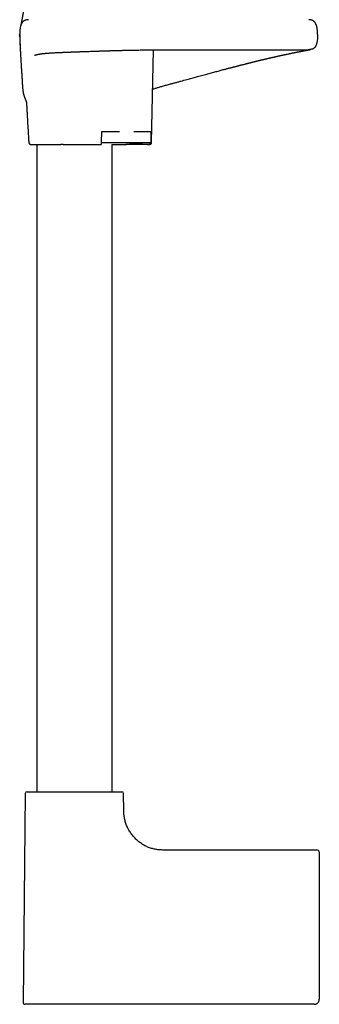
# Model space of a CAD drawing. Header units: millimetres. Extents: x 8 to 1020, y 12 to 2158.
# Tile 14 of 23: x 148 to 236, y 1392 to 1679. Entities that reach past the tile are written whole.
import ezdxf

# ---------------------------------------------------------------- set-up
doc = ezdxf.new("R2010")
doc.units = ezdxf.units.MM

msp = doc.modelspace()

# ---------------------------------------------------------------- linework, layer by layer
at = {"color": 7, "linetype": 'Continuous', "lineweight": 30}
for p, q in [((148.33, 1674.61), (148.34, 1674.42)), ((186.85, 1643.1), (187.45, 1670.18)), ((192.33, 1670.2), (232.62, 1670.2)), ((172.23, 1643.1), (172.36, 1646.4)), ((172.81, 1646.4), (177.53, 1646.4)), ((181.63, 1646.4), (186.34, 1646.4)), ((186.68, 1646.4), (186.68, 1643.1)), ((153.33, 1642.61), (153.33, 1453.8)), ((161.01, 1642.61), (170.36, 1642.61)), ((175.33, 1453.8), (175.33, 1642.61)), ((184.94, 1642.61), (179.33, 1642.61)), ((186.15, 1642.61), (184.94, 1642.61)), ((186.17, 1642.61), (186.15, 1642.61)), ((149.98, 1453.3), (149.34, 1392.32)), ((178.74, 1448.1), (178.69, 1453.3)), ((235.33, 1436.81), (190.15, 1436.81)), ((235.83, 1436.31), (235.83, 1422.28)), ((235.83, 1422.28), (235.83, 1393.31)), ((235.78, 1392.94), (235.78, 1392.95)), ((234.33, 1391.81), (164.33, 1391.81)), ((234.55, 1391.83), (234.55, 1391.83))]:
    msp.add_line(p, q, dxfattribs=at)
at = {"color": 7, "linetype": 'Continuous', "lineweight": 30, "flags": 128}
for points in [[(172.23, 1643.1), (174.63, 1643.1), (177.04, 1643.1), (179.45, 1643.1), (181.86, 1643.1), (184.27, 1643.1), (186.68, 1643.1)], [(175.2, 1642.61), (175.2, 1642.61), (175.22, 1642.61), (175.27, 1642.61), (175.35, 1642.61), (175.45, 1642.61), (175.58, 1642.61), (175.74, 1642.61), (175.94, 1642.61), (176.1, 1642.61), (176.29, 1642.61), (176.49, 1642.61), (176.71, 1642.61), (176.94, 1642.61), (177.18, 1642.61), (177.44, 1642.61), (177.71, 1642.61), (177.9, 1642.61), (178.09, 1642.61), (178.29, 1642.61), (178.49, 1642.61), (178.69, 1642.61), (178.9, 1642.61), (179.11, 1642.61), (179.32, 1642.61), (179.54, 1642.61), (179.76, 1642.62), (179.98, 1642.64), (180.2, 1642.68), (180.5, 1642.73), (180.8, 1642.78), (181.11, 1642.82), (181.42, 1642.85), (181.74, 1642.87), (182.18, 1642.88), (182.64, 1642.86), (183.1, 1642.83), (183.63, 1642.78), (184.16, 1642.73), (184.68, 1642.67), (185.19, 1642.63), (185.69, 1642.61), (186.13, 1642.61), (186.13, 1642.61)]]:
    msp.add_lwpolyline(points, dxfattribs=at)
at = {"color": 7, "linetype": 'Continuous', "lineweight": 30}
for centre, start, end in [((151.5, 1643.11), 183.8822, 270), ((150.48, 1453.3), 90, 179.4), ((178.19, 1453.3), 0.6, 90), ((235.33, 1436.31), 0, 90), ((149.84, 1392.31), 179.4, 270)]:
    msp.add_arc(centre, 0.5, start, end, dxfattribs=at)
for points, knots in [([(149.9, 1685.49), (149.9, 1685.46), (149.89, 1685.39), (149.89, 1685.31), (149.88, 1685.24), (149.88, 1685.17), (149.87, 1685.1), (149.87, 1685.01), (149.86, 1684.92), (149.85, 1684.83), (149.85, 1684.75), (149.84, 1684.67), (149.83, 1684.58), (149.82, 1684.49), (149.81, 1684.39), (149.8, 1684.3), (149.8, 1684.22), (149.79, 1684.14), (149.78, 1684.05), (149.77, 1683.96), (149.76, 1683.85), (149.74, 1683.75), (149.73, 1683.66), (149.72, 1683.57), (149.71, 1683.49), (149.7, 1683.41), (149.69, 1683.33), (149.68, 1683.24), (149.67, 1683.17), (149.66, 1683.1), (149.65, 1683.04), (149.64, 1682.98), (149.64, 1682.91), (149.63, 1682.84), (149.61, 1682.76), (149.6, 1682.68), (149.59, 1682.61), (149.58, 1682.55), (149.58, 1682.5), (149.57, 1682.45), (149.56, 1682.4), (149.56, 1682.36), (149.55, 1682.31), (149.54, 1682.25), (149.53, 1682.18), (149.52, 1682.1), (149.51, 1682.03), (149.5, 1681.97), (149.49, 1681.91), (149.48, 1681.86), (149.47, 1681.81), (149.47, 1681.76), (149.46, 1681.71), (149.45, 1681.64), (149.44, 1681.57), (149.42, 1681.49), (149.41, 1681.42), (149.4, 1681.36), (149.39, 1681.3), (149.38, 1681.25), (149.38, 1681.19), (149.37, 1681.13), (149.36, 1681.06), (149.34, 1680.99), (149.33, 1680.92), (149.32, 1680.85), (149.31, 1680.77), (149.3, 1680.7), (149.28, 1680.64), (149.27, 1680.57), (149.26, 1680.5), (149.25, 1680.41), (149.23, 1680.3), (149.21, 1680.19), (149.19, 1680.09), (149.18, 1680.01), (149.16, 1679.92), (149.15, 1679.83), (149.13, 1679.73), (149.11, 1679.63), (149.1, 1679.55), (149.08, 1679.48), (149.07, 1679.42), (149.06, 1679.36), (149.05, 1679.3), (149.03, 1679.2), (149.01, 1679.07), (148.98, 1678.92), (148.95, 1678.78), (148.93, 1678.65), (148.91, 1678.54), (148.89, 1678.43), (148.87, 1678.33), (148.85, 1678.24), (148.83, 1678.14), (148.81, 1678.06), (148.8, 1677.99), (148.79, 1677.94), (148.78, 1677.89), (148.77, 1677.84), (148.76, 1677.81), (148.76, 1677.77), (148.75, 1677.73), (148.74, 1677.69), (148.73, 1677.64), (148.72, 1677.59), (148.71, 1677.54), (148.7, 1677.48), (148.69, 1677.43), (148.68, 1677.38), (148.67, 1677.33), (148.66, 1677.28), (148.65, 1677.25), (148.64, 1677.22), (148.64, 1677.2), (148.64, 1677.19), (148.63, 1677.18), (148.63, 1677.18), (148.63, 1677.18), (148.63, 1677.18), (148.63, 1677.18), (148.63, 1677.18), (148.63, 1677.19), (148.64, 1677.19), (148.64, 1677.19), (148.64, 1677.2), (148.64, 1677.2), (148.64, 1677.19), (148.64, 1677.19), (148.64, 1677.19), (148.64, 1677.19), (148.63, 1677.19), (148.63, 1677.19), (148.63, 1677.19), (148.63, 1677.19), (148.63, 1677.19)], [0, 0, 0, 0, 0.005633, 0.010217, 0.013769, 0.017422, 0.021437, 0.025818, 0.031791, 0.036777, 0.041012, 0.045629, 0.050865, 0.056455, 0.062329, 0.068302, 0.073534, 0.077958, 0.082719, 0.089337, 0.096331, 0.102942, 0.10911, 0.114623, 0.119755, 0.124684, 0.130592, 0.136702, 0.14209, 0.146746, 0.150863, 0.155121, 0.159264, 0.164233, 0.170521, 0.176213, 0.181336, 0.185657, 0.189172, 0.192568, 0.195917, 0.199281, 0.202753, 0.207145, 0.212642, 0.218239, 0.223878, 0.228783, 0.23295, 0.236557, 0.240131, 0.243705, 0.247982, 0.253068, 0.258967, 0.265036, 0.270337, 0.275491, 0.279795, 0.284006, 0.288203, 0.292783, 0.29806, 0.304045, 0.309967, 0.315596, 0.321903, 0.327636, 0.332772, 0.337945, 0.343512, 0.349849, 0.360276, 0.370261, 0.377856, 0.384714, 0.391609, 0.399398, 0.408258, 0.418124, 0.424793, 0.430436, 0.435784, 0.441167, 0.446898, 0.453008, 0.468124, 0.483417, 0.496569, 0.509632, 0.522239, 0.534056, 0.544726, 0.555607, 0.56746, 0.58034, 0.587456, 0.594816, 0.602256, 0.608654, 0.61381, 0.617741, 0.624958, 0.633107, 0.642182, 0.652194, 0.663375, 0.675754, 0.689311, 0.70403, 0.719891, 0.736333, 0.752767, 0.769498, 0.786363, 0.802322, 0.816706, 0.830121, 0.842858, 0.855522, 0.868143, 0.880727, 0.895519, 0.90984, 0.923176, 0.935527, 0.941435, 0.947087, 0.952576, 0.958845, 0.966144, 0.974321, 0.983507, 0.99371, 1, 1, 1, 1]), ([(150.93, 1678.96), (150.9, 1678.96), (150.78, 1678.96), (150.57, 1678.94), (150.31, 1678.9), (150.04, 1678.83), (149.82, 1678.74), (149.63, 1678.64), (149.47, 1678.53), (149.32, 1678.41), (149.19, 1678.27), (149.06, 1678.12), (148.95, 1677.94), (148.84, 1677.75), (148.76, 1677.55), (148.66, 1677.28), (148.56, 1676.94), (148.48, 1676.54), (148.42, 1676.13), (148.38, 1675.76), (148.36, 1675.42), (148.34, 1675.13), (148.34, 1674.86), (148.33, 1674.69), (148.33, 1674.61)], [0, 0, 0, 0, 0.01576, 0.061728, 0.108489, 0.155758, 0.203434, 0.235512, 0.267934, 0.300866, 0.334539, 0.369239, 0.405269, 0.442743, 0.481618, 0.521767, 0.591505, 0.663058, 0.734966, 0.805618, 0.859137, 0.909963, 0.957215, 1, 1, 1, 1]), ([(235.32, 1674.61), (235.32, 1674.69), (235.32, 1674.87), (235.32, 1675.14), (235.3, 1675.44), (235.28, 1675.75), (235.24, 1676.07), (235.2, 1676.4), (235.14, 1676.72), (235.07, 1677.03), (234.99, 1677.31), (234.9, 1677.55), (234.81, 1677.76), (234.71, 1677.95), (234.6, 1678.12), (234.47, 1678.28), (234.33, 1678.41), (234.18, 1678.53), (234.03, 1678.64), (233.84, 1678.74), (233.61, 1678.83), (233.35, 1678.9), (233.08, 1678.95), (232.87, 1678.96), (232.76, 1678.96), (232.73, 1678.96)], [0, 0, 0, 0, 0.04366, 0.091944, 0.143906, 0.198614, 0.255156, 0.311622, 0.368208, 0.424165, 0.478814, 0.518991, 0.55789, 0.595382, 0.631428, 0.666144, 0.699838, 0.732795, 0.765244, 0.797353, 0.845076, 0.892392, 0.939195, 0.985195, 1, 1, 1, 1]), ([(148.34, 1673.98), (148.34, 1673.98), (148.34, 1673.98), (148.34, 1673.99), (148.34, 1673.99), (148.34, 1673.99), (148.34, 1674), (148.34, 1674), (148.34, 1674.01), (148.34, 1674.01), (148.34, 1674.02), (148.34, 1674.02), (148.34, 1674.03), (148.34, 1674.04), (148.34, 1674.05), (148.34, 1674.06), (148.34, 1674.07), (148.34, 1674.08), (148.34, 1674.09), (148.34, 1674.1), (148.34, 1674.12), (148.34, 1674.13), (148.34, 1674.15), (148.34, 1674.16), (148.34, 1674.18), (148.34, 1674.2), (148.34, 1674.23), (148.34, 1674.25), (148.34, 1674.28), (148.34, 1674.31), (148.34, 1674.34), (148.34, 1674.38), (148.34, 1674.42), (148.33, 1674.46), (148.33, 1674.51), (148.33, 1674.56), (148.33, 1674.59), (148.33, 1674.61)], [0, 0, 0, 0, 0.044616, 0.08729, 0.12802, 0.166808, 0.203653, 0.238555, 0.269684, 0.299085, 0.32676, 0.352708, 0.37693, 0.400732, 0.422593, 0.442512, 0.460489, 0.476525, 0.490621, 0.505314, 0.520275, 0.53577, 0.551799, 0.57297, 0.595006, 0.617906, 0.642161, 0.668281, 0.696268, 0.726122, 0.757842, 0.793076, 0.830359, 0.869693, 0.911077, 0.954513, 1, 1, 1, 1]), ([(148.34, 1674.61), (148.34, 1674.42), (148.35, 1674.06), (148.37, 1673.54), (148.39, 1673.05), (148.41, 1672.58), (148.43, 1672.15), (148.45, 1671.75), (148.47, 1671.38), (148.49, 1671.04), (148.51, 1670.75), (148.53, 1670.58), (148.54, 1670.51)], [0, 0, 0, 0, 0.130836, 0.254501, 0.371188, 0.481128, 0.584574, 0.681812, 0.773177, 0.859064, 0.939946, 1, 1, 1, 1]), ([(235.32, 1674.61), (235.32, 1674.45), (235.32, 1674.13), (235.3, 1673.65), (235.26, 1673.2), (235.21, 1672.79), (235.15, 1672.44), (235.09, 1672.14), (235.02, 1671.87), (234.94, 1671.62), (234.84, 1671.39), (234.72, 1671.17), (234.58, 1670.96), (234.43, 1670.79), (234.26, 1670.65), (234.09, 1670.54), (233.9, 1670.44), (233.71, 1670.37), (233.49, 1670.31), (233.24, 1670.25), (232.96, 1670.22), (232.75, 1670.2), (232.64, 1670.21), (232.62, 1670.21)], [0, 0, 0, 0, 0.08136, 0.161298, 0.238601, 0.312082, 0.367338, 0.418846, 0.466144, 0.509363, 0.548955, 0.594059, 0.635195, 0.673328, 0.70939, 0.74422, 0.778514, 0.8128, 0.847433, 0.894375, 0.941974, 0.989883, 1, 1, 1, 1]), ([(148.34, 1673.96), (148.34, 1673.94), (148.34, 1673.86), (148.35, 1673.72), (148.35, 1673.55), (148.36, 1673.39), (148.36, 1673.27), (148.36, 1673.19), (148.37, 1673.12), (148.37, 1673.06), (148.37, 1673), (148.37, 1672.96), (148.38, 1672.89), (148.38, 1672.8), (148.38, 1672.7), (148.39, 1672.6), (148.39, 1672.51), (148.4, 1672.43), (148.4, 1672.34), (148.4, 1672.24), (148.41, 1672.14), (148.41, 1672.04), (148.42, 1671.95), (148.42, 1671.86), (148.43, 1671.76), (148.43, 1671.64), (148.44, 1671.5), (148.45, 1671.35), (148.45, 1671.2), (148.46, 1671.05), (148.47, 1670.85), (148.48, 1670.59), (148.5, 1670.31), (148.51, 1670.04), (148.53, 1669.78), (148.54, 1669.5), (148.56, 1669.23), (148.57, 1669.01), (148.58, 1668.84), (148.59, 1668.72), (148.6, 1668.58), (148.61, 1668.42), (148.62, 1668.25), (148.63, 1668.08), (148.63, 1667.94), (148.64, 1667.82), (148.65, 1667.71), (148.65, 1667.61), (148.66, 1667.51), (148.67, 1667.39), (148.67, 1667.25), (148.68, 1667.12), (148.69, 1667.01), (148.7, 1666.91), (148.7, 1666.82), (148.71, 1666.64), (148.73, 1666.37), (148.75, 1666.05), (148.77, 1665.74), (148.79, 1665.44), (148.8, 1665.13), (148.82, 1664.84), (148.84, 1664.54), (148.86, 1664.29), (148.87, 1664.07), (148.88, 1663.9), (148.89, 1663.71), (148.91, 1663.52), (148.92, 1663.33), (148.93, 1663.16), (148.94, 1663.01), (148.95, 1662.87), (148.96, 1662.75), (148.96, 1662.65), (148.97, 1662.57), (148.97, 1662.48), (148.98, 1662.39), (148.99, 1662.29), (148.99, 1662.2), (149, 1662.12), (149, 1662.04), (149.01, 1661.96), (149.01, 1661.88), (149.02, 1661.8), (149.02, 1661.72), (149.03, 1661.61), (149.03, 1661.5), (149.04, 1661.4), (149.05, 1661.29), (149.05, 1661.17), (149.06, 1661.04), (149.07, 1660.9), (149.08, 1660.76), (149.09, 1660.61), (149.1, 1660.46), (149.1, 1660.33), (149.11, 1660.22), (149.11, 1660.14), (149.12, 1660.07), (149.12, 1659.98), (149.13, 1659.84), (149.15, 1659.65), (149.16, 1659.42), (149.18, 1659.22), (149.19, 1659.05), (149.2, 1658.94), (149.21, 1658.85), (149.21, 1658.78), (149.22, 1658.69), (149.23, 1658.59), (149.24, 1658.49), (149.25, 1658.41), (149.26, 1658.33), (149.27, 1658.26), (149.28, 1658.18), (149.29, 1658.12), (149.3, 1658.05), (149.31, 1657.99), (149.31, 1657.93), (149.32, 1657.89), (149.33, 1657.85), (149.33, 1657.82), (149.34, 1657.78), (149.35, 1657.73), (149.36, 1657.67), (149.38, 1657.59), (149.4, 1657.49), (149.42, 1657.39), (149.44, 1657.29), (149.47, 1657.19), (149.5, 1657.08), (149.53, 1656.97), (149.57, 1656.86), (149.6, 1656.75), (149.64, 1656.65), (149.67, 1656.54), (149.71, 1656.44), (149.74, 1656.35), (149.77, 1656.27), (149.8, 1656.18), (149.84, 1656.09), (149.88, 1655.99), (149.92, 1655.88), (149.97, 1655.75), (150.02, 1655.63), (150.07, 1655.52), (150.11, 1655.42), (150.15, 1655.32), (150.18, 1655.23), (150.21, 1655.14), (150.25, 1655.05), (150.27, 1654.98), (150.29, 1654.93), (150.3, 1654.89), (150.31, 1654.85), (150.32, 1654.82), (150.33, 1654.8), (150.34, 1654.78), (150.34, 1654.76), (150.34, 1654.75), (150.35, 1654.74), (150.35, 1654.72), (150.35, 1654.71), (150.36, 1654.69), (150.36, 1654.69), (150.36, 1654.69), (150.36, 1654.69)], [0, 0, 0, 0, 0.001091, 0.007174, 0.012666, 0.01748, 0.021563, 0.024531, 0.026978, 0.03097, 0.035123, 0.039463, 0.044792, 0.050398, 0.055689, 0.060647, 0.064848, 0.068398, 0.074166, 0.079324, 0.084483, 0.089857, 0.094178, 0.098456, 0.102884, 0.108063, 0.114066, 0.120303, 0.125998, 0.131525, 0.137226, 0.148168, 0.159181, 0.167462, 0.17505, 0.185114, 0.193784, 0.202071, 0.205673, 0.209332, 0.213552, 0.218438, 0.223999, 0.229371, 0.233693, 0.236965, 0.240118, 0.242962, 0.246113, 0.249672, 0.25365, 0.25783, 0.261298, 0.264049, 0.266417, 0.269385, 0.279894, 0.289542, 0.297466, 0.306937, 0.315651, 0.323769, 0.332284, 0.340849, 0.345591, 0.350443, 0.355789, 0.361617, 0.366508, 0.371567, 0.376074, 0.379912, 0.383524, 0.386536, 0.389075, 0.391697, 0.395238, 0.398968, 0.402446, 0.406448, 0.40925, 0.412236, 0.415444, 0.418001, 0.421018, 0.424583, 0.427878, 0.43101, 0.433786, 0.437475, 0.441349, 0.445085, 0.449096, 0.453402, 0.457993, 0.462169, 0.464873, 0.467208, 0.469268, 0.471697, 0.474862, 0.481791, 0.488588, 0.495008, 0.499363, 0.503056, 0.505243, 0.507796, 0.510914, 0.516052, 0.520563, 0.525359, 0.530262, 0.535056, 0.540008, 0.545617, 0.550502, 0.555669, 0.560307, 0.564283, 0.567598, 0.570254, 0.572743, 0.578042, 0.584297, 0.591512, 0.602305, 0.613097, 0.623771, 0.634329, 0.646754, 0.659161, 0.671621, 0.684151, 0.696713, 0.708706, 0.71995, 0.730447, 0.740306, 0.749844, 0.76029, 0.771729, 0.7859, 0.800688, 0.815912, 0.830591, 0.844081, 0.856982, 0.870034, 0.883433, 0.897173, 0.911264, 0.918846, 0.926524, 0.934271, 0.941406, 0.947625, 0.951871, 0.955675, 0.959725, 0.964128, 0.968876, 0.977132, 0.986023, 0.995293, 1, 1, 1, 1]), ([(152.71, 1668.57), (152.71, 1668.57), (152.71, 1668.57), (152.72, 1668.57), (152.72, 1668.58), (152.73, 1668.58), (152.74, 1668.59), (152.75, 1668.59), (152.76, 1668.6), (152.78, 1668.61), (152.8, 1668.62), (152.83, 1668.63), (152.85, 1668.64), (152.87, 1668.64), (152.89, 1668.65), (152.91, 1668.66), (152.94, 1668.67), (152.97, 1668.68), (153.01, 1668.69), (153.05, 1668.71), (153.09, 1668.72), (153.14, 1668.73), (153.2, 1668.75), (153.26, 1668.77), (153.33, 1668.78), (153.39, 1668.8), (153.46, 1668.82), (153.53, 1668.83), (153.6, 1668.85), (153.67, 1668.86), (153.74, 1668.88), (153.81, 1668.89), (153.87, 1668.9), (153.93, 1668.91), (153.99, 1668.92), (154.04, 1668.93), (154.11, 1668.94), (154.17, 1668.95), (154.25, 1668.97), (154.31, 1668.98), (154.38, 1668.99), (154.43, 1668.99), (154.47, 1669), (154.5, 1669), (154.53, 1669.01), (154.55, 1669.01), (154.59, 1669.02), (154.63, 1669.02), (154.69, 1669.03), (154.76, 1669.04), (154.84, 1669.05), (154.93, 1669.06), (155.03, 1669.07), (155.12, 1669.08), (155.21, 1669.09), (155.29, 1669.1), (155.37, 1669.11), (155.44, 1669.12), (155.52, 1669.12), (155.6, 1669.13), (155.71, 1669.14), (155.85, 1669.16), (156.02, 1669.17), (156.19, 1669.18), (156.36, 1669.2), (156.52, 1669.21), (156.7, 1669.22), (156.89, 1669.24), (157.17, 1669.26), (157.54, 1669.28), (158.01, 1669.31), (158.52, 1669.34), (158.92, 1669.36), (159.2, 1669.37), (159.33, 1669.38), (159.44, 1669.38), (159.54, 1669.39), (159.6, 1669.39), (159.65, 1669.39), (159.68, 1669.39), (159.72, 1669.39), (159.78, 1669.4), (159.87, 1669.4), (159.98, 1669.41), (160.12, 1669.41), (160.28, 1669.42), (160.46, 1669.43), (160.64, 1669.43), (160.83, 1669.44), (161.01, 1669.45), (161.19, 1669.46), (161.38, 1669.46), (161.68, 1669.48), (162.12, 1669.49), (162.59, 1669.51), (162.96, 1669.52), (163.24, 1669.54), (163.54, 1669.55), (163.85, 1669.56), (164.19, 1669.57), (164.55, 1669.58), (164.93, 1669.6), (165.34, 1669.61), (165.76, 1669.63), (166.22, 1669.65), (166.7, 1669.66), (167.2, 1669.68), (167.73, 1669.7), (168.33, 1669.72), (169, 1669.74), (169.71, 1669.77), (170.41, 1669.79), (171.02, 1669.81), (171.53, 1669.83), (171.95, 1669.84), (172.35, 1669.86), (172.74, 1669.87), (173.06, 1669.88), (173.29, 1669.88), (173.46, 1669.89), (173.63, 1669.89), (173.78, 1669.9), (173.93, 1669.9), (174.08, 1669.91), (174.21, 1669.91), (174.33, 1669.92), (174.41, 1669.92), (174.46, 1669.92), (174.49, 1669.92), (174.51, 1669.92), (174.55, 1669.92), (174.62, 1669.92), (174.7, 1669.93), (174.82, 1669.93), (174.96, 1669.93), (175.13, 1669.94), (175.33, 1669.94), (175.56, 1669.95), (175.82, 1669.96), (176.11, 1669.97), (176.43, 1669.97), (176.78, 1669.98), (177.17, 1669.99), (177.58, 1670), (178.02, 1670.02), (178.52, 1670.03), (179.06, 1670.04), (179.66, 1670.05), (180.3, 1670.07), (180.98, 1670.08), (181.68, 1670.1), (182.39, 1670.11), (183.11, 1670.12), (183.86, 1670.13), (184.65, 1670.15), (185.48, 1670.16), (186.34, 1670.17), (187.2, 1670.18), (188.08, 1670.19), (188.95, 1670.19), (189.85, 1670.2), (190.79, 1670.2), (191.62, 1670.2), (192.14, 1670.2), (192.33, 1670.2)], [0, 0, 0, 0, 0.003755, 0.007299, 0.010837, 0.014377, 0.017943, 0.021541, 0.025321, 0.029557, 0.034257, 0.038472, 0.042239, 0.045487, 0.048319, 0.051431, 0.054957, 0.059558, 0.063975, 0.068064, 0.071835, 0.077183, 0.08267, 0.088196, 0.093633, 0.09925, 0.104367, 0.109818, 0.114969, 0.119663, 0.124085, 0.128777, 0.132648, 0.136284, 0.139554, 0.142706, 0.146387, 0.150632, 0.154609, 0.158381, 0.161863, 0.165056, 0.166884, 0.168485, 0.169855, 0.171069, 0.172593, 0.17505, 0.178118, 0.181592, 0.184963, 0.190003, 0.194707, 0.199063, 0.202994, 0.206539, 0.210017, 0.213497, 0.216978, 0.220467, 0.223982, 0.230461, 0.237696, 0.244718, 0.251203, 0.257538, 0.263975, 0.270852, 0.278172, 0.293503, 0.309173, 0.325152, 0.341378, 0.345413, 0.34942, 0.352878, 0.355637, 0.357314, 0.35856, 0.359379, 0.360154, 0.362026, 0.364524, 0.367648, 0.371398, 0.375919, 0.380949, 0.385962, 0.390916, 0.39581, 0.400644, 0.405419, 0.410134, 0.424563, 0.438402, 0.445235, 0.451963, 0.459016, 0.466491, 0.474389, 0.482709, 0.491453, 0.500619, 0.510208, 0.52022, 0.530655, 0.541513, 0.552794, 0.564282, 0.579592, 0.594309, 0.608433, 0.621964, 0.630415, 0.638617, 0.646569, 0.654176, 0.661305, 0.664631, 0.667842, 0.670937, 0.673917, 0.676782, 0.679532, 0.682166, 0.68447, 0.685945, 0.686858, 0.687232, 0.687623, 0.688267, 0.689494, 0.691154, 0.693249, 0.695976, 0.699201, 0.702924, 0.707146, 0.711866, 0.717265, 0.723197, 0.72966, 0.736655, 0.744182, 0.752241, 0.760832, 0.770896, 0.781604, 0.792956, 0.804952, 0.817593, 0.829644, 0.842228, 0.855344, 0.868995, 0.883178, 0.897896, 0.913147, 0.927597, 0.942496, 0.957844, 0.973642, 0.989891, 1, 1, 1, 1]), ([(192.33, 1660.21), (192.46, 1660.24), (192.91, 1660.36), (193.66, 1660.56), (194.57, 1660.81), (195.45, 1661.05), (196.3, 1661.28), (197.11, 1661.49), (197.87, 1661.7), (198.59, 1661.9), (199.29, 1662.09), (199.97, 1662.27), (200.68, 1662.47), (201.43, 1662.67), (202.2, 1662.88), (202.94, 1663.08), (203.65, 1663.27), (204.33, 1663.46), (204.98, 1663.63), (205.62, 1663.81), (206.26, 1663.98), (206.9, 1664.15), (207.5, 1664.31), (208.03, 1664.45), (208.49, 1664.57), (208.9, 1664.68), (209.29, 1664.78), (209.64, 1664.87), (209.96, 1664.96), (210.23, 1665.03), (210.48, 1665.09), (210.71, 1665.15), (210.89, 1665.2), (211.05, 1665.24), (211.17, 1665.27), (211.29, 1665.3), (211.4, 1665.33), (211.48, 1665.35), (211.52, 1665.36), (211.55, 1665.37), (211.59, 1665.38), (211.65, 1665.4), (211.75, 1665.42), (211.86, 1665.45), (211.99, 1665.48), (212.12, 1665.52), (212.25, 1665.55), (212.38, 1665.58), (212.55, 1665.63), (212.78, 1665.69), (213.05, 1665.76), (213.33, 1665.83), (213.63, 1665.9), (213.96, 1665.99), (214.25, 1666.06), (214.48, 1666.12), (214.65, 1666.16), (214.82, 1666.21), (215, 1666.25), (215.18, 1666.3), (215.36, 1666.34), (215.54, 1666.39), (215.69, 1666.42), (215.83, 1666.46), (215.94, 1666.49), (216.03, 1666.51), (216.11, 1666.53), (216.17, 1666.54), (216.22, 1666.56), (216.28, 1666.57), (216.35, 1666.59), (216.47, 1666.62), (216.61, 1666.65), (216.76, 1666.69), (216.96, 1666.74), (217.2, 1666.8), (217.43, 1666.85), (217.63, 1666.9), (217.8, 1666.95), (217.99, 1666.99), (218.19, 1667.04), (218.4, 1667.09), (218.6, 1667.14), (218.79, 1667.19), (218.96, 1667.23), (219.12, 1667.27), (219.26, 1667.3), (219.4, 1667.33), (219.52, 1667.36), (219.64, 1667.39), (219.75, 1667.42), (219.87, 1667.44), (219.99, 1667.47), (220.13, 1667.51), (220.29, 1667.54), (220.46, 1667.59), (220.65, 1667.63), (220.85, 1667.68), (221.08, 1667.73), (221.31, 1667.78), (221.55, 1667.84), (221.8, 1667.9), (222.01, 1667.95), (222.19, 1667.99), (222.31, 1668.01), (222.4, 1668.04), (222.46, 1668.05), (222.51, 1668.06), (222.56, 1668.07), (222.61, 1668.08), (222.67, 1668.1), (222.74, 1668.12), (222.83, 1668.14), (222.94, 1668.16), (223.06, 1668.19), (223.19, 1668.22), (223.42, 1668.27), (223.73, 1668.34), (224.09, 1668.42), (224.38, 1668.48), (224.61, 1668.53), (224.79, 1668.57), (224.92, 1668.6), (225, 1668.62), (225.07, 1668.63), (225.12, 1668.65), (225.18, 1668.66), (225.26, 1668.68), (225.37, 1668.7), (225.49, 1668.73), (225.63, 1668.76), (225.79, 1668.79), (225.95, 1668.82), (226.12, 1668.86), (226.42, 1668.92), (226.7, 1668.98), (226.96, 1669.04), (227.06, 1669.06), (227.15, 1669.08), (227.22, 1669.09), (227.28, 1669.1), (227.32, 1669.11), (227.36, 1669.12), (227.39, 1669.13), (227.43, 1669.13), (227.47, 1669.14), (227.53, 1669.16), (227.61, 1669.17), (227.71, 1669.19), (227.83, 1669.22), (227.97, 1669.25), (228.12, 1669.28), (228.28, 1669.31), (228.45, 1669.34), (228.65, 1669.38), (228.9, 1669.43), (229.19, 1669.49), (229.41, 1669.53), (229.58, 1669.57), (229.69, 1669.59), (229.8, 1669.61), (229.9, 1669.63), (230, 1669.65), (230.07, 1669.66), (230.13, 1669.68), (230.18, 1669.69), (230.23, 1669.69), (230.27, 1669.7), (230.32, 1669.71), (230.37, 1669.72), (230.43, 1669.73), (230.5, 1669.75), (230.58, 1669.76), (230.68, 1669.78), (230.79, 1669.8), (230.91, 1669.82), (231.04, 1669.85), (231.19, 1669.88), (231.34, 1669.91), (231.49, 1669.94), (231.63, 1669.96), (231.76, 1669.99), (231.89, 1670.01), (232, 1670.03), (232.1, 1670.05), (232.19, 1670.07), (232.27, 1670.08), (232.35, 1670.1), (232.44, 1670.11), (232.54, 1670.13), (232.66, 1670.15), (232.74, 1670.17), (232.81, 1670.18), (232.86, 1670.19), (232.9, 1670.2), (232.95, 1670.21), (233, 1670.21), (233.06, 1670.22), (233.11, 1670.23), (233.15, 1670.24), (233.2, 1670.25), (233.23, 1670.26), (233.26, 1670.26), (233.28, 1670.26), (233.29, 1670.27), (233.29, 1670.27)], [0, 0, 0, 0, 0.006191, 0.021315, 0.035928, 0.050049, 0.063694, 0.076883, 0.088915, 0.100568, 0.111857, 0.122792, 0.133387, 0.146426, 0.158957, 0.171013, 0.182619, 0.193788, 0.204534, 0.214868, 0.2259, 0.236442, 0.246502, 0.25609, 0.263298, 0.270222, 0.276866, 0.283155, 0.288397, 0.293182, 0.297511, 0.301387, 0.304812, 0.307323, 0.309523, 0.311412, 0.313541, 0.31506, 0.31549, 0.315845, 0.316516, 0.317656, 0.319303, 0.321433, 0.323732, 0.326033, 0.328334, 0.330635, 0.332937, 0.337735, 0.342537, 0.347447, 0.352903, 0.358954, 0.365598, 0.368566, 0.371638, 0.374815, 0.378096, 0.381482, 0.384973, 0.38835, 0.391357, 0.393742, 0.395828, 0.397615, 0.399105, 0.400295, 0.401188, 0.401946, 0.403495, 0.405651, 0.408412, 0.411503, 0.414489, 0.420031, 0.425143, 0.428255, 0.431607, 0.43533, 0.439424, 0.44389, 0.44766, 0.451587, 0.455188, 0.458375, 0.461146, 0.464081, 0.466638, 0.469025, 0.471302, 0.473719, 0.476309, 0.47907, 0.482509, 0.486183, 0.490129, 0.494522, 0.499386, 0.504725, 0.509819, 0.515285, 0.521127, 0.524403, 0.527095, 0.529199, 0.530715, 0.531617, 0.532569, 0.533773, 0.535229, 0.536937, 0.538899, 0.541537, 0.544501, 0.547501, 0.55046, 0.560695, 0.570405, 0.576546, 0.582343, 0.587793, 0.590213, 0.592321, 0.594076, 0.595477, 0.596756, 0.598997, 0.601749, 0.605012, 0.608789, 0.61308, 0.617586, 0.622123, 0.626689, 0.643001, 0.646239, 0.649208, 0.651776, 0.653942, 0.655587, 0.656885, 0.657869, 0.658879, 0.660008, 0.661255, 0.662621, 0.665433, 0.668645, 0.672259, 0.676579, 0.681363, 0.686615, 0.692141, 0.697781, 0.707437, 0.717413, 0.727711, 0.731846, 0.73603, 0.740265, 0.744335, 0.747924, 0.75103, 0.753326, 0.755257, 0.756948, 0.758775, 0.760764, 0.762914, 0.765227, 0.767701, 0.771909, 0.776327, 0.780886, 0.785585, 0.792544, 0.799793, 0.807334, 0.815017, 0.822356, 0.830095, 0.837354, 0.844131, 0.850422, 0.856226, 0.861712, 0.867362, 0.873205, 0.882291, 0.891813, 0.901773, 0.906621, 0.91163, 0.91699, 0.922717, 0.928813, 0.936054, 0.943761, 0.951937, 0.960585, 0.96971, 0.979317, 0.989412, 1, 1, 1, 1]), ([(187.2, 1658.72), (187.24, 1658.74), (187.43, 1658.8), (187.75, 1658.9), (188.17, 1659.03), (188.6, 1659.16), (189.06, 1659.3), (189.56, 1659.44), (190.08, 1659.59), (190.63, 1659.75), (191.21, 1659.91), (191.78, 1660.06), (192.16, 1660.16), (192.33, 1660.21)], [0, 0, 0, 0, 0.026127, 0.108634, 0.187941, 0.272575, 0.362787, 0.458838, 0.560997, 0.667532, 0.780451, 0.89996, 1, 1, 1, 1]), ([(150.33, 1654.8), (150.34, 1654.61), (150.37, 1654.02), (150.42, 1653.05), (150.48, 1651.9), (150.54, 1650.76), (150.61, 1649.65), (150.66, 1648.61), (150.72, 1647.65), (150.77, 1646.76), (150.82, 1645.9), (150.87, 1645.13), (150.91, 1644.46), (150.95, 1643.86), (150.98, 1643.41), (151, 1643.15), (151, 1643.07)], [0, 0, 0, 0, 0.048846, 0.14915, 0.248005, 0.345023, 0.439817, 0.532001, 0.610655, 0.686724, 0.759943, 0.830049, 0.882777, 0.933293, 0.981468, 1, 1, 1, 1]), ([(151.5, 1642.61), (151.5, 1642.61), (151.5, 1642.61), (151.52, 1642.61), (151.56, 1642.61), (151.63, 1642.61), (151.72, 1642.61), (151.83, 1642.61), (151.97, 1642.61), (152.13, 1642.61), (152.31, 1642.61), (152.52, 1642.61), (152.75, 1642.61), (153.03, 1642.61), (153.34, 1642.61), (153.71, 1642.61), (154.11, 1642.61), (154.54, 1642.61), (154.96, 1642.61), (155.38, 1642.61), (155.79, 1642.61), (156.21, 1642.61), (156.65, 1642.61), (157.1, 1642.61), (157.54, 1642.61), (157.95, 1642.61), (158.35, 1642.61), (158.75, 1642.61), (159.16, 1642.61), (159.57, 1642.61), (159.99, 1642.61), (160.28, 1642.61), (160.42, 1642.61)], [0, 0, 0, 0, 0.014743, 0.0479, 0.080994, 0.114086, 0.147232, 0.180491, 0.215319, 0.250011, 0.284631, 0.319249, 0.353929, 0.38874, 0.431006, 0.473088, 0.515104, 0.557176, 0.599421, 0.633849, 0.668144, 0.70237, 0.736593, 0.770876, 0.805286, 0.833192, 0.861011, 0.888777, 0.916525, 0.944288, 0.972102, 1, 1, 1, 1]), ([(160.4, 1642.61), (160.44, 1642.61), (160.53, 1642.62), (160.67, 1642.62), (160.82, 1642.61), (160.93, 1642.61), (160.98, 1642.61)], [0, 0, 0, 0, 0.207834, 0.440737, 0.703293, 1, 1, 1, 1]), ([(161.01, 1642.61), (160.97, 1642.61), (160.88, 1642.61), (160.74, 1642.61), (160.59, 1642.61), (160.48, 1642.61), (160.42, 1642.61)], [0, 0, 0, 0, 0.251873, 0.500271, 0.748532, 1, 1, 1, 1]), ([(170.36, 1642.61), (170.42, 1642.61), (170.54, 1642.61), (170.75, 1642.61), (170.97, 1642.61), (171.2, 1642.61), (171.43, 1642.61), (171.67, 1642.61), (171.9, 1642.61), (172.04, 1642.61), (172.11, 1642.61)], [0, 0, 0, 0, 0.127982, 0.254801, 0.38049, 0.505258, 0.628545, 0.752383, 0.875967, 1, 1, 1, 1]), ([(172.11, 1642.61), (172.13, 1642.61), (172.16, 1642.62), (172.19, 1642.64), (172.22, 1642.69), (172.24, 1642.75), (172.25, 1642.83), (172.25, 1642.91), (172.24, 1643), (172.23, 1643.07), (172.23, 1643.1)], [0, 0, 0, 0, 0.1244234, 0.2499363, 0.3757949, 0.5015578, 0.6264743, 0.7501945, 0.8741254, 1, 1, 1, 1]), ([(186.68, 1643.1), (186.67, 1643.07), (186.65, 1643), (186.62, 1642.91), (186.57, 1642.82), (186.51, 1642.75), (186.43, 1642.69), (186.35, 1642.64), (186.26, 1642.61), (186.2, 1642.61), (186.17, 1642.61)], [0, 0, 0, 0, 0.125137, 0.248758, 0.37301, 0.49891, 0.625538, 0.751727, 0.876908, 1, 1, 1, 1]), ([(186.19, 1642.61), (186.21, 1642.61), (186.27, 1642.61), (186.34, 1642.61), (186.37, 1642.61), (186.39, 1642.61)], [0, 0, 0, 0, 0.182692, 0.591191, 1, 1, 1, 1]), ([(186.35, 1642.61), (186.35, 1642.61), (186.35, 1642.61), (186.34, 1642.61), (186.31, 1642.61), (186.27, 1642.61), (186.23, 1642.61), (186.2, 1642.61), (186.19, 1642.61)], [0, 0, 0, 0, 0.140147, 0.321314, 0.502084, 0.683772, 0.867668, 1, 1, 1, 1]), ([(186.21, 1642.61), (186.25, 1642.61), (186.34, 1642.61), (186.41, 1642.61), (186.45, 1642.62), (186.47, 1642.62), (186.47, 1642.62), (186.47, 1642.62)], [0, 0, 0, 0, 0.264098, 0.531914, 0.71265, 0.895068, 1, 1, 1, 1]), ([(186.47, 1642.62), (186.48, 1642.62), (186.51, 1642.63), (186.57, 1642.66), (186.64, 1642.7), (186.71, 1642.75), (186.77, 1642.82), (186.82, 1642.91), (186.85, 1643), (186.85, 1643.07), (186.85, 1643.1)], [0, 0, 0, 0, 0.053318, 0.164701, 0.2863, 0.417649, 0.557356, 0.703091, 0.851782, 1, 1, 1, 1]), ([(150.48, 1453.8), (150.48, 1453.8), (150.48, 1453.8), (150.51, 1453.8), (150.55, 1453.8), (150.6, 1453.8), (150.68, 1453.8), (150.77, 1453.8), (150.87, 1453.8), (150.99, 1453.8), (151.13, 1453.8), (151.28, 1453.8), (151.46, 1453.8), (151.66, 1453.8), (151.9, 1453.8), (152.16, 1453.8), (152.44, 1453.8), (152.76, 1453.8), (153.14, 1453.8), (153.57, 1453.8), (154.04, 1453.8), (154.5, 1453.8), (154.95, 1453.8), (155.38, 1453.8), (155.82, 1453.8), (156.28, 1453.8), (156.72, 1453.8), (157.15, 1453.8), (157.55, 1453.8), (157.96, 1453.8), (158.38, 1453.8), (158.8, 1453.8), (159.24, 1453.8), (159.7, 1453.8), (160.18, 1453.8), (160.66, 1453.8), (161.15, 1453.8), (161.63, 1453.8), (162.2, 1453.8), (162.85, 1453.8), (163.59, 1453.8), (164.24, 1453.8), (164.81, 1453.8), (165.28, 1453.8), (165.75, 1453.8), (166.22, 1453.8), (166.7, 1453.8), (167.17, 1453.8), (167.63, 1453.8), (168.09, 1453.8), (168.54, 1453.8), (168.99, 1453.8), (169.46, 1453.8), (169.95, 1453.8), (170.46, 1453.8), (170.96, 1453.8), (171.44, 1453.8), (171.96, 1453.8), (172.51, 1453.8), (173.07, 1453.8), (173.62, 1453.8), (174.1, 1453.8), (174.53, 1453.8), (174.91, 1453.8), (175.27, 1453.8), (175.61, 1453.8), (175.92, 1453.8), (176.18, 1453.8), (176.42, 1453.8), (176.64, 1453.8), (176.85, 1453.8), (177.04, 1453.8), (177.22, 1453.8), (177.4, 1453.8), (177.56, 1453.8), (177.7, 1453.8), (177.82, 1453.8), (177.93, 1453.8), (178.03, 1453.8), (178.12, 1453.8), (178.18, 1453.8), (178.19, 1453.8), (178.19, 1453.8)], [0, 0, 0, 0, 0.010886, 0.021752, 0.03261, 0.043473, 0.054354, 0.065669, 0.076535, 0.087387, 0.098239, 0.109103, 0.119992, 0.132873, 0.145725, 0.158568, 0.171424, 0.184313, 0.200752, 0.21715, 0.233552, 0.25, 0.263157, 0.276281, 0.289397, 0.302526, 0.31569, 0.326427, 0.337141, 0.347845, 0.35855, 0.369268, 0.380012, 0.391552, 0.403069, 0.414578, 0.426092, 0.437629, 0.448757, 0.465832, 0.482897, 0.5, 0.510884, 0.521749, 0.532607, 0.543471, 0.554353, 0.565669, 0.576535, 0.587387, 0.598239, 0.609103, 0.619992, 0.632873, 0.645725, 0.658568, 0.671424, 0.684313, 0.700752, 0.71715, 0.733552, 0.75, 0.763157, 0.776281, 0.789397, 0.802526, 0.81569, 0.826427, 0.837141, 0.847845, 0.85855, 0.869268, 0.880012, 0.891552, 0.903069, 0.914578, 0.926092, 0.937629, 0.948759, 0.965835, 0.982899, 1, 1, 1, 1]), ([(190.15, 1436.81), (189.95, 1436.81), (189.56, 1436.82), (188.98, 1436.86), (188.42, 1436.92), (187.88, 1437.01), (187.35, 1437.13), (186.81, 1437.28), (186.26, 1437.46), (185.7, 1437.68), (185.15, 1437.93), (184.63, 1438.21), (184.12, 1438.52), (183.63, 1438.85), (183.16, 1439.22), (182.71, 1439.6), (182.27, 1440.01), (181.86, 1440.43), (181.46, 1440.88), (181.08, 1441.34), (180.73, 1441.83), (180.4, 1442.33), (180.09, 1442.86), (179.81, 1443.4), (179.56, 1443.96), (179.35, 1444.53), (179.17, 1445.1), (179.02, 1445.67), (178.91, 1446.25), (178.82, 1446.85), (178.76, 1447.47), (178.75, 1447.89), (178.74, 1448.1)], [0, 0, 0, 0, 0.033356, 0.065821, 0.097482, 0.128424, 0.158727, 0.188474, 0.222923, 0.256826, 0.290297, 0.323438, 0.357013, 0.390431, 0.423767, 0.457085, 0.490439, 0.523867, 0.557385, 0.591005, 0.624748, 0.658645, 0.692735, 0.727067, 0.761703, 0.796712, 0.8292, 0.862139, 0.895604, 0.929677, 0.964445, 1, 1, 1, 1]), ([(234.33, 1391.81), (234.4, 1391.81), (234.53, 1391.82), (234.72, 1391.86), (234.94, 1391.93), (235.17, 1392.06), (235.4, 1392.24), (235.56, 1392.43), (235.66, 1392.6), (235.73, 1392.75), (235.78, 1392.92), (235.82, 1393.11), (235.83, 1393.24), (235.83, 1393.31)], [0, 0, 0, 0, 0.083495, 0.1667, 0.249942, 0.37516, 0.500628, 0.625664, 0.687954, 0.750062, 0.832858, 0.91621, 1, 1, 1, 1]), ([(164.33, 1391.81), (164.23, 1391.81), (164.03, 1391.81), (163.72, 1391.81), (163.41, 1391.81), (163.1, 1391.81), (162.79, 1391.81), (162.48, 1391.81), (162.18, 1391.81), (161.91, 1391.81), (161.68, 1391.81), (161.44, 1391.81), (161.21, 1391.81), (160.97, 1391.81), (160.74, 1391.81), (160.51, 1391.81), (160.23, 1391.81), (159.9, 1391.81), (159.53, 1391.81), (159.16, 1391.81), (158.79, 1391.81), (158.43, 1391.81), (158.06, 1391.81), (157.71, 1391.81), (157.38, 1391.81), (157.08, 1391.81), (156.78, 1391.81), (156.49, 1391.81), (156.2, 1391.81), (155.92, 1391.81), (155.6, 1391.81), (155.25, 1391.81), (154.86, 1391.81), (154.49, 1391.81), (154.12, 1391.81), (153.76, 1391.81), (153.41, 1391.81), (153.06, 1391.81), (152.73, 1391.81), (152.41, 1391.81), (152.11, 1391.81), (151.81, 1391.81), (151.52, 1391.81), (151.23, 1391.81), (150.95, 1391.81), (150.69, 1391.81), (150.47, 1391.81), (150.28, 1391.81), (150.12, 1391.81), (150, 1391.81), (149.91, 1391.81), (149.85, 1391.81), (149.84, 1391.81), (149.84, 1391.81)], [0, 0, 0, 0, 0.01357, 0.027128, 0.040681, 0.054234, 0.067793, 0.081365, 0.096281, 0.106831, 0.117375, 0.127917, 0.138458, 0.149001, 0.15955, 0.170108, 0.180677, 0.197991, 0.215281, 0.232558, 0.249836, 0.267128, 0.284446, 0.303313, 0.318514, 0.333698, 0.348875, 0.364053, 0.379241, 0.394448, 0.409682, 0.431407, 0.453148, 0.474932, 0.497704, 0.520456, 0.543216, 0.566895, 0.590607, 0.614384, 0.638987, 0.663547, 0.6881, 0.718404, 0.748787, 0.7796, 0.81066, 0.841675, 0.873139, 0.904696, 0.936477, 0.968269, 1, 1, 1, 1])]:
    msp.add_open_spline(points, degree=3, knots=knots, dxfattribs=at)
for points in [[(172.36, 1646.4), (172.44, 1646.4), (172.61, 1646.4), (172.74, 1646.4), (172.81, 1646.4)], [(186.34, 1646.4), (186.41, 1646.4), (186.53, 1646.4), (186.63, 1646.4), (186.68, 1646.4)]]:
    msp.add_open_spline(points, degree=3, dxfattribs=at)

doc.saveas('drawing.dxf')
